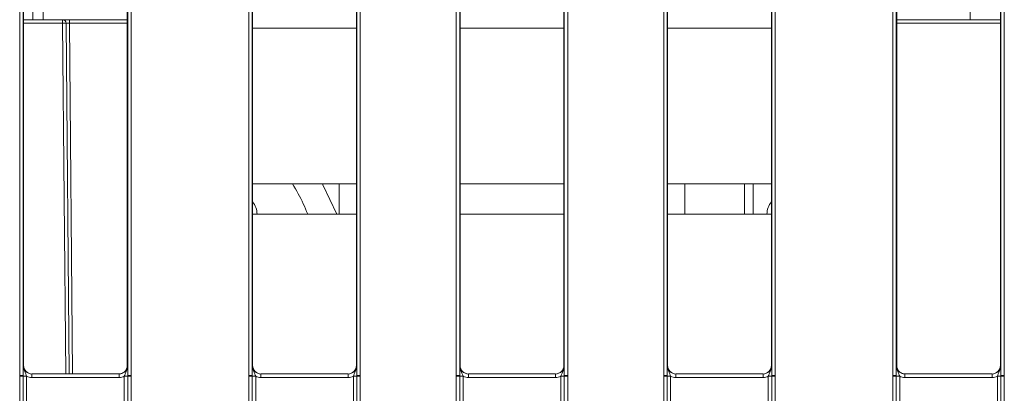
# Model space of a CAD drawing. Header units: millimetres. Extents: x 0 to 2100, y 0 to 1485.
# Tile 15 of 118: x 478 to 549, y 356 to 383. Entities that reach past the tile are written whole.
import ezdxf

# ---------------------------------------------------------------- set-up
doc = ezdxf.new("R2010")
doc.units = ezdxf.units.MM
doc.header["$LTSCALE"] = 5

msp = doc.modelspace()

# ---------------------------------------------------------------- linework, layer by layer
at = {"color": 7, "linetype": 'Continuous', "lineweight": 15}
for p, q in [((477.521, 357.577), (477.521, 410.33)), ((477.771, 410.327), (477.771, 357.575)), ((485.332, 357.575), (485.332, 410.327)), ((485.582, 410.33), (485.582, 357.577)), ((494.083, 357.577), (494.083, 410.33)), ((494.333, 410.327), (494.333, 357.575)), ((501.894, 357.575), (501.894, 410.327)), ((502.144, 410.33), (502.144, 357.577)), ((509.083, 357.577), (509.083, 410.33)), ((509.333, 410.327), (509.333, 357.575)), ((516.894, 357.575), (516.894, 410.327)), ((517.144, 410.33), (517.144, 357.577)), ((524.083, 357.577), (524.083, 410.33)), ((524.333, 410.327), (524.333, 357.575)), ((531.894, 357.575), (531.894, 410.327)), ((532.144, 410.33), (532.144, 357.577)), ((540.646, 357.577), (540.646, 410.33)), ((540.896, 410.327), (540.896, 357.575)), ((548.457, 357.575), (548.457, 410.327)), ((548.707, 410.33), (548.707, 357.577)), ((477.801, 409.542), (477.801, 358.299)), ((485.301, 409.542), (485.301, 358.299)), ((494.364, 409.542), (494.364, 358.299)), ((501.864, 358.299), (501.864, 409.542)), ((509.364, 409.542), (509.364, 358.299)), ((516.864, 358.299), (516.864, 409.542)), ((524.364, 409.542), (524.364, 358.299)), ((531.864, 358.299), (531.864, 409.542)), ((540.926, 358.299), (540.926, 409.542)), ((548.426, 358.299), (548.426, 409.542)), ((479.443, 407.903), (479.229, 383.303)), ((546.239, 387.844), (546.239, 383.303)), ((477.801, 383.303), (480.623, 383.303)), ((480.623, 383.303), (480.623, 383.056)), ((481.123, 383.303), (480.623, 383.303)), ((480.873, 383.056), (481.095, 357.674)), ((481.123, 383.303), (481.123, 383.056)), ((481.123, 383.303), (485.301, 383.303)), ((540.926, 383.303), (548.426, 383.303)), ((501.864, 371.428), (494.364, 371.428)), ((499.407, 371.428), (499.447, 371.352)), ((500.446, 369.241), (499.447, 371.352)), ((500.614, 371.428), (500.614, 369.296)), ((516.864, 371.428), (509.364, 371.428)), ((531.864, 371.428), (524.364, 371.428)), ((525.614, 371.428), (525.614, 369.296)), ((529.934, 369.241), (529.914, 371.428)), ((501.864, 369.241), (494.364, 369.241)), ((500.616, 369.241), (500.614, 369.296)), ((516.864, 369.241), (509.364, 369.241)), ((531.864, 369.241), (524.364, 369.241)), ((525.611, 369.241), (525.614, 369.296)), ((477.775, 358.299), (477.801, 358.299)), ((485.301, 358.299), (485.327, 358.299)), ((494.337, 358.299), (494.364, 358.299)), ((501.864, 358.299), (501.89, 358.299)), ((509.337, 358.299), (509.364, 358.299)), ((516.864, 358.299), (516.89, 358.299)), ((524.337, 358.299), (524.364, 358.299)), ((531.864, 358.299), (531.89, 358.299)), ((540.9, 358.299), (540.926, 358.299)), ((548.426, 358.299), (548.452, 358.299)), ((477.521, 357.517), (477.521, 357.577)), ((477.521, 345.396), (477.521, 357.517)), ((477.771, 357.575), (477.771, 357.515)), ((477.771, 357.515), (477.771, 345.394)), ((478.021, 357.513), (478.021, 345.392)), ((478.4, 357.426), (478.4, 357.674)), ((478.4, 357.674), (484.702, 357.674)), ((484.702, 357.426), (478.4, 357.426)), ((484.702, 357.426), (484.702, 357.674)), ((485.082, 345.392), (485.082, 357.513)), ((485.332, 357.515), (485.332, 357.575)), ((485.332, 345.394), (485.332, 357.515)), ((485.582, 357.577), (485.582, 357.517)), ((485.582, 357.517), (485.582, 345.396)), ((494.083, 357.517), (494.083, 357.577)), ((494.083, 345.396), (494.083, 357.517)), ((494.333, 357.575), (494.333, 357.515)), ((494.333, 357.515), (494.333, 345.394)), ((494.583, 357.513), (494.583, 345.392)), ((494.962, 357.426), (494.962, 357.674)), ((494.962, 357.674), (501.265, 357.674)), ((501.265, 357.426), (494.962, 357.426)), ((501.265, 357.426), (501.265, 357.674)), ((501.644, 345.392), (501.644, 357.513)), ((501.894, 357.515), (501.894, 357.575)), ((501.894, 345.394), (501.894, 357.515)), ((502.144, 357.577), (502.144, 357.517)), ((502.144, 357.517), (502.144, 345.396)), ((509.083, 357.517), (509.083, 357.577)), ((509.083, 345.801), (509.083, 357.517)), ((509.333, 357.575), (509.333, 357.515)), ((509.333, 357.515), (509.333, 345.799)), ((509.583, 357.513), (509.583, 345.797)), ((509.962, 357.426), (509.962, 357.674)), ((509.962, 357.674), (516.265, 357.674)), ((516.265, 357.426), (509.962, 357.426)), ((516.265, 357.426), (516.265, 357.674)), ((516.644, 345.797), (516.644, 357.513)), ((516.894, 357.515), (516.894, 357.575)), ((516.894, 345.799), (516.894, 357.515)), ((517.144, 357.577), (517.144, 357.517)), ((517.144, 357.517), (517.144, 345.801)), ((524.083, 357.517), (524.083, 357.577)), ((524.083, 345.396), (524.083, 357.517)), ((524.333, 357.575), (524.333, 357.515)), ((524.333, 357.515), (524.333, 345.394)), ((524.583, 357.513), (524.583, 345.392)), ((524.962, 357.426), (524.962, 357.674)), ((524.962, 357.674), (531.265, 357.674)), ((531.265, 357.426), (524.962, 357.426)), ((531.265, 357.426), (531.265, 357.674)), ((531.644, 345.392), (531.644, 357.513)), ((531.894, 357.515), (531.894, 357.575)), ((531.894, 345.394), (531.894, 357.515)), ((532.144, 357.577), (532.144, 357.517)), ((532.144, 357.517), (532.144, 345.396)), ((540.646, 357.517), (540.646, 357.577)), ((540.646, 345.396), (540.646, 357.517)), ((540.896, 357.575), (540.896, 357.515)), ((540.896, 357.515), (540.896, 345.394)), ((541.146, 357.513), (541.146, 345.392)), ((541.525, 357.426), (541.525, 357.674)), ((541.525, 357.674), (547.827, 357.674)), ((547.827, 357.426), (541.525, 357.426)), ((547.827, 357.426), (547.827, 357.674)), ((548.207, 345.392), (548.207, 357.513)), ((548.457, 357.515), (548.457, 357.575)), ((548.457, 345.394), (548.457, 357.515)), ((548.707, 357.577), (548.707, 357.517)), ((548.707, 357.517), (548.707, 345.396))]:
    msp.add_line(p, q, dxfattribs=at)
at = {"color": 8, "linetype": 'Continuous', "lineweight": 15}
for p, q in [((478.479, 383.303), (478.572, 393.999)), ((480.623, 383.056), (477.801, 383.056)), ((480.845, 357.674), (480.623, 383.056)), ((481.123, 383.056), (481.345, 357.674)), ((485.301, 383.056), (481.123, 383.056)), ((548.426, 383.056), (540.926, 383.056)), ((501.864, 382.678), (494.364, 382.678)), ((516.864, 382.678), (509.364, 382.678)), ((531.864, 382.678), (524.364, 382.678)), ((530.539, 371.428), (530.558, 369.241))]:
    msp.add_line(p, q, dxfattribs=at)
at = {"color": 7, "linetype": 'Continuous', "lineweight": 15}
for centre, radius, start, end in [((480.623, 383.053), 0.25, 0.5, 90), ((480.748, 375.893), 7.164, 89.0002, 90.9998), ((493.182, 369.211), 1.5, 1.1373, 38.03931), ((533.045, 369.211), 1.5, 141.96069, 178.8627), ((477.582, 350.266), 7.311, 88.52467, 90.48406), ((477.582, 350.109), 7.408, 88.54048, 90.47395), ((477.959, 364.921), 7.408, 268.54048, 270.47395), ((485.143, 364.921), 7.408, 269.52605, 271.45952), ((485.52, 350.266), 7.311, 89.51594, 91.47533), ((485.52, 350.109), 7.408, 89.52605, 91.45952), ((494.145, 350.266), 7.311, 88.52467, 90.48406), ((494.144, 350.109), 7.408, 88.54048, 90.47395), ((494.522, 364.921), 7.408, 268.54048, 270.47395), ((501.705, 364.921), 7.408, 269.52605, 271.45952), ((502.082, 350.266), 7.311, 89.51594, 91.47533), ((502.083, 350.109), 7.408, 89.52605, 91.45952), ((509.145, 350.266), 7.311, 88.52467, 90.48406), ((509.144, 350.109), 7.408, 88.54048, 90.47395), ((509.522, 364.921), 7.408, 268.54048, 270.47395), ((516.705, 364.921), 7.408, 269.52605, 271.45952), ((517.082, 350.266), 7.311, 89.51594, 91.47533), ((517.083, 350.109), 7.408, 89.52605, 91.45952), ((524.145, 350.266), 7.311, 88.52467, 90.48406), ((524.144, 350.109), 7.408, 88.54048, 90.47395), ((524.522, 364.921), 7.408, 268.54048, 270.47395), ((531.705, 364.921), 7.408, 269.52605, 271.45952), ((532.082, 350.266), 7.311, 89.51594, 91.47533), ((532.083, 350.109), 7.408, 89.52605, 91.45952), ((540.707, 350.266), 7.311, 88.52467, 90.48406), ((540.707, 350.109), 7.408, 88.54048, 90.47395), ((541.084, 364.921), 7.408, 268.54048, 270.47395), ((548.268, 364.921), 7.408, 269.52605, 271.45952), ((548.645, 350.266), 7.311, 89.51594, 91.47533), ((548.645, 350.109), 7.408, 89.52605, 91.45952)]:
    msp.add_arc(centre, radius, start, end, dxfattribs=at)
for centre, major_axis, ratio, start_param, end_param in [((481.123, 383.053), (0.25, -0.002), 0.008724, 1.571025, 3.141745), ((478.4, 358.299), (0.549, 0.3), 0.999873, 2.641898, 4.212618), ((478.426, 358.299), (0.532, 0.329), 0.999915, 2.588064, 4.158784), ((484.702, 358.299), (0.549, -0.3), 0.999873, 5.21216, 6.78288), ((494.962, 358.299), (0.549, 0.3), 0.999873, 2.641898, 4.212618), ((494.989, 358.299), (0.532, 0.329), 0.999915, 2.588064, 4.158784), ((501.239, 358.299), (0.532, -0.329), 0.999915, 5.265994, 6.836714), ((501.265, 358.299), (0.549, -0.3), 0.999873, 5.21216, 6.78288), ((509.962, 358.299), (0.549, 0.3), 0.999873, 2.641898, 4.212618), ((509.989, 358.299), (0.532, 0.329), 0.999915, 2.588064, 4.158784), ((516.239, 358.299), (0.532, -0.329), 0.999915, 5.265994, 6.836714), ((516.265, 358.299), (0.549, -0.3), 0.999873, 5.21216, 6.78288), ((524.962, 358.299), (0.549, 0.3), 0.999873, 2.641898, 4.212618), ((524.989, 358.299), (0.532, 0.329), 0.999915, 2.588064, 4.158784), ((531.239, 358.299), (0.532, -0.329), 0.999915, 5.265994, 6.836714), ((531.265, 358.299), (0.549, -0.3), 0.999873, 5.21216, 6.78288), ((541.525, 358.299), (0.549, 0.3), 0.999873, 2.641898, 4.212618), ((547.801, 358.299), (0.532, -0.329), 0.999915, 5.265994, 6.836714), ((547.827, 358.299), (0.549, -0.3), 0.999873, 5.21216, 6.78288), ((478.4, 358.301), (0.744, 0.46), 0.999915, 3.710423, 4.158784), ((484.702, 358.301), (0.744, -0.46), 0.999915, 5.265994, 5.714355), ((494.962, 358.301), (0.744, 0.46), 0.999915, 3.710423, 4.158784), ((501.265, 358.301), (0.744, -0.46), 0.999915, 5.265994, 5.714355), ((509.962, 358.301), (0.744, 0.46), 0.999915, 3.710423, 4.158784), ((516.265, 358.301), (0.744, -0.46), 0.999915, 5.265994, 5.714355), ((524.962, 358.301), (0.744, 0.46), 0.999915, 3.710423, 4.158784), ((531.265, 358.301), (0.744, -0.46), 0.999915, 5.265994, 5.714355), ((541.525, 358.301), (0.744, 0.46), 0.999915, 3.710423, 4.158784), ((547.827, 358.301), (0.744, -0.46), 0.999915, 5.265994, 5.714355)]:
    msp.add_ellipse(centre, major_axis=major_axis, ratio=ratio, start_param=start_param, end_param=end_param, dxfattribs=at)
for points, knots in [([(498.344, 369.241), (498.242, 369.493), (497.934, 370.248), (497.519, 370.956), (497.242, 371.428)], [0, 0, 0, 0, 0.333566, 1, 1, 1, 1]), ([(477.771, 357.575), (477.771, 357.639), (477.771, 357.803), (477.772, 358.027), (477.774, 358.187), (477.775, 358.274), (477.775, 358.298), (477.775, 358.299)], [0, 0, 0, 0, 0.2171826, 0.5530263, 0.8769859, 0.9944494, 1, 1, 1, 1]), ([(477.775, 358.299), (477.775, 358.297), (477.775, 358.257), (477.784, 358.12), (477.847, 357.911), (477.951, 357.703), (478, 357.567), (478.021, 357.513)], [0, 0, 0, 0, 0.006601, 0.146171, 0.501239, 0.799231, 1, 1, 1, 1]), ([(485.301, 358.299), (485.292, 358.217), (485.273, 358.053), (485.128, 357.847), (484.923, 357.703), (484.761, 357.684), (484.681, 357.674)], [0, 0, 0, 0, 0.251367, 0.502734, 0.754101, 1, 1, 1, 1]), ([(485.082, 357.513), (485.102, 357.567), (485.151, 357.703), (485.255, 357.911), (485.318, 358.12), (485.327, 358.257), (485.327, 358.297), (485.327, 358.299)], [0, 0, 0, 0, 0.200769, 0.498761, 0.853829, 0.993399, 1, 1, 1, 1]), ([(485.327, 358.299), (485.327, 358.298), (485.327, 358.274), (485.328, 358.187), (485.33, 358.027), (485.331, 357.803), (485.331, 357.639), (485.332, 357.575)], [0, 0, 0, 0, 0.0055506, 0.1230141, 0.4469737, 0.7828174, 1, 1, 1, 1]), ([(494.333, 357.575), (494.333, 357.639), (494.333, 357.803), (494.335, 358.027), (494.336, 358.187), (494.337, 358.274), (494.337, 358.298), (494.337, 358.299)], [0, 0, 0, 0, 0.217183, 0.553026, 0.876986, 0.994449, 1, 1, 1, 1]), ([(494.337, 358.299), (494.337, 358.297), (494.337, 358.257), (494.347, 358.12), (494.41, 357.911), (494.513, 357.703), (494.563, 357.567), (494.583, 357.513)], [0, 0, 0, 0, 0.006601, 0.146171, 0.501239, 0.799231, 1, 1, 1, 1]), ([(501.644, 357.513), (501.664, 357.567), (501.714, 357.703), (501.817, 357.911), (501.88, 358.12), (501.89, 358.257), (501.89, 358.297), (501.89, 358.299)], [0, 0, 0, 0, 0.200769, 0.498761, 0.853829, 0.993399, 1, 1, 1, 1]), ([(501.89, 358.299), (501.89, 358.298), (501.89, 358.274), (501.891, 358.187), (501.892, 358.027), (501.894, 357.803), (501.894, 357.639), (501.894, 357.575)], [0, 0, 0, 0, 0.005551, 0.123014, 0.446974, 0.782817, 1, 1, 1, 1]), ([(509.333, 357.575), (509.333, 357.639), (509.333, 357.803), (509.335, 358.027), (509.336, 358.187), (509.337, 358.274), (509.337, 358.298), (509.337, 358.299)], [0, 0, 0, 0, 0.217183, 0.553026, 0.876986, 0.994449, 1, 1, 1, 1]), ([(509.583, 357.513), (509.563, 357.567), (509.513, 357.703), (509.41, 357.911), (509.347, 358.12), (509.337, 358.257), (509.337, 358.297), (509.337, 358.299)], [0, 0, 0, 0, 0.2007687, 0.4987608, 0.8538291, 0.9933988, 1, 1, 1, 1]), ([(516.89, 358.299), (516.89, 358.297), (516.89, 358.257), (516.88, 358.12), (516.817, 357.911), (516.714, 357.703), (516.664, 357.567), (516.644, 357.513)], [0, 0, 0, 0, 0.006601, 0.146171, 0.501239, 0.799231, 1, 1, 1, 1]), ([(516.89, 358.299), (516.89, 358.298), (516.89, 358.274), (516.891, 358.187), (516.892, 358.027), (516.894, 357.803), (516.894, 357.639), (516.894, 357.575)], [0, 0, 0, 0, 0.005551, 0.123014, 0.446974, 0.782817, 1, 1, 1, 1]), ([(524.333, 357.575), (524.333, 357.639), (524.333, 357.803), (524.335, 358.027), (524.336, 358.187), (524.337, 358.274), (524.337, 358.298), (524.337, 358.299)], [0, 0, 0, 0, 0.217183, 0.553026, 0.876986, 0.994449, 1, 1, 1, 1]), ([(524.337, 358.299), (524.337, 358.297), (524.337, 358.257), (524.347, 358.12), (524.41, 357.911), (524.513, 357.703), (524.563, 357.567), (524.583, 357.513)], [0, 0, 0, 0, 0.006601, 0.146171, 0.501239, 0.799231, 1, 1, 1, 1]), ([(531.644, 357.513), (531.664, 357.567), (531.714, 357.703), (531.817, 357.911), (531.88, 358.12), (531.89, 358.257), (531.89, 358.297), (531.89, 358.299)], [0, 0, 0, 0, 0.200769, 0.498761, 0.853829, 0.993399, 1, 1, 1, 1]), ([(531.89, 358.299), (531.89, 358.298), (531.89, 358.274), (531.891, 358.187), (531.892, 358.027), (531.894, 357.803), (531.894, 357.639), (531.894, 357.575)], [0, 0, 0, 0, 0.005551, 0.123014, 0.446974, 0.782817, 1, 1, 1, 1]), ([(540.896, 357.575), (540.896, 357.639), (540.896, 357.803), (540.897, 358.027), (540.899, 358.187), (540.9, 358.274), (540.9, 358.298), (540.9, 358.299)], [0, 0, 0, 0, 0.217183, 0.553026, 0.876986, 0.994449, 1, 1, 1, 1]), ([(540.9, 358.299), (540.9, 358.297), (540.9, 358.257), (540.909, 358.12), (540.972, 357.911), (541.076, 357.703), (541.125, 357.567), (541.146, 357.513)], [0, 0, 0, 0, 0.006601, 0.146171, 0.501239, 0.799231, 1, 1, 1, 1]), ([(541.546, 357.674), (541.466, 357.684), (541.304, 357.703), (541.099, 357.847), (540.954, 358.053), (540.935, 358.217), (540.926, 358.299)], [0, 0, 0, 0, 0.245899, 0.497266, 0.748633, 1, 1, 1, 1]), ([(548.207, 357.513), (548.227, 357.567), (548.276, 357.703), (548.38, 357.911), (548.443, 358.12), (548.452, 358.257), (548.452, 358.297), (548.452, 358.299)], [0, 0, 0, 0, 0.2007687, 0.4987608, 0.8538291, 0.9933988, 1, 1, 1, 1]), ([(548.452, 358.299), (548.452, 358.298), (548.452, 358.274), (548.453, 358.187), (548.455, 358.027), (548.456, 357.803), (548.456, 357.639), (548.457, 357.575)], [0, 0, 0, 0, 0.005551, 0.123014, 0.446974, 0.782817, 1, 1, 1, 1])]:
    msp.add_open_spline(points, degree=3, knots=knots, dxfattribs=at)

doc.saveas('drawing.dxf')
